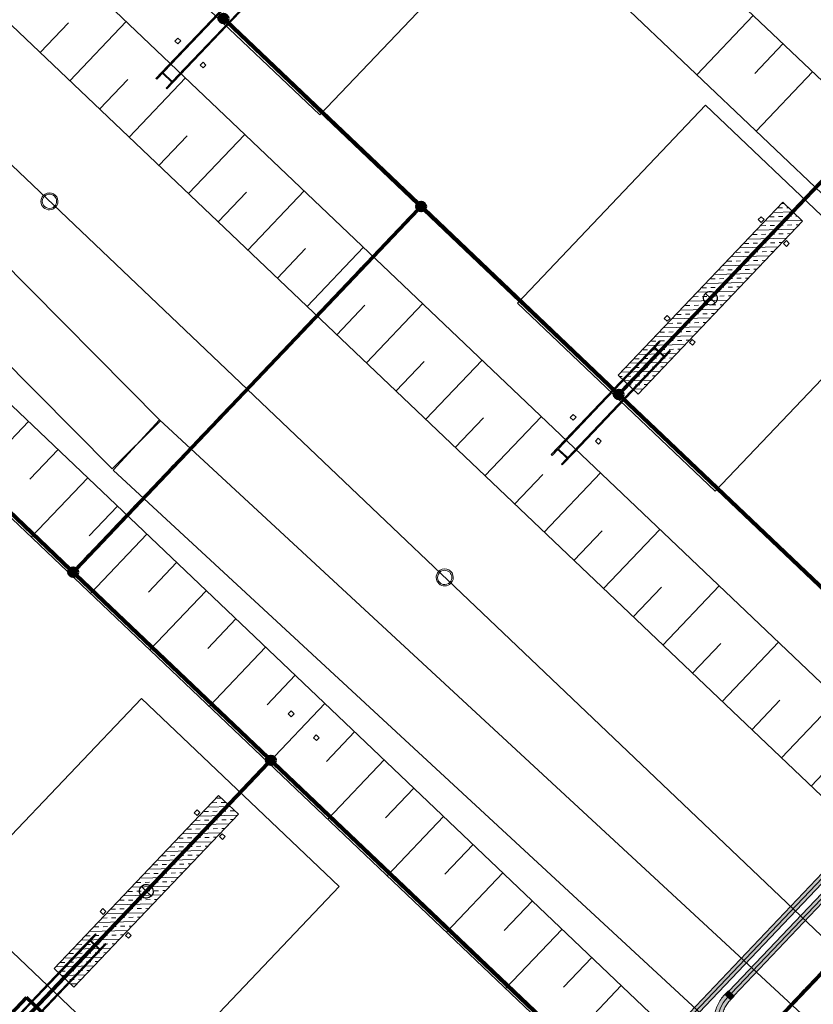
# Model space of a CAD drawing. Header units: metres. Extents: x 32343130.2 to 32343186.6, y 5699222 to 5699276.9.
# Tile 31 of 43: x 32343154.7 to 32343166.3, y 5699240.3 to 5699254.7. Entities that reach past the tile are written whole.
import ezdxf

# ---------------------------------------------------------------- set-up
doc = ezdxf.new("R2010")
doc.units = ezdxf.units.M
doc.linetypes.add('Mitte 1', pattern=[0.03, 0.012, -0.006, 0.006, -0.006])
for name, color, linetype, lineweight in [('0-1', 7, 'Continuous', 5), ('A-DETL-GENF', 7, 'Continuous', 18), ('A-DETL-MBND', 7, 'Continuous', 18), ('E-ELEC-FIXT', 7, 'Continuous', 70), ('E-POWR-CNTR', 7, 'Mitte 1', 25)]:
    doc.layers.add(name, color=color, linetype=linetype, lineweight=lineweight)
for name, color, linetype, lineweight, true_color in [('A-DETL-1', 254, 'Continuous', 18, 0xbebebe), ('A-DETL-GENF-1', 4, 'Continuous', 70, 0x00ffff), ('A-DETL-MBND-1', 7, 'Continuous', 5, 0xcccccc), ('A-DETL-MBND-3', 4, 'Continuous', 5, 0x00ffff), ('A-DETL-MBND-6', 4, 'Continuous', 18, 0x00ffff), ('A-FLOR-HRAL-1', 7, 'Continuous', 5, 0xcccccc), ('A-FLOR-HRAL-2', 7, 'Continuous', 9, 0xcccccc), ('A-GENM-1', 7, 'Continuous', 5, 0xcccccc), ('A-GENM-3', 7, 'Continuous', 25, 0xcce5f2), ('A-MASS-1', 7, 'Continuous', 9, 0xcccccc), ('A-MASS-2', 7, 'Continuous', 5, 0xcccccc), ('E-POWR-CNDT-1', 7, 'Continuous', 70, 0x008040), ('E-POWR-CNTR-1', 7, 'Mitte 1', 70, 0x008040), ('G-IMPT-1', 7, 'Continuous', 70, 0x008040), ('S-COLS-1', 7, 'Continuous', 5, 0xcccccc), ('S-COLS-2', 7, 'Continuous', 9, 0xcccccc), ('S-FNDN-1', 7, 'Continuous', 5, 0xcccccc), ('S-FNDN-2', 7, 'Continuous', 25, 0xcccccc)]:
    doc.layers.add(name, color=color, linetype=linetype, lineweight=lineweight, true_color=true_color)
pattern_1 = [(1.427, (32343078.039, 5699248.927), (-0.00316272, 0.12696061), []), (1.427, (32343078.104, 5699248.865), (-0.00316272, 0.12696061), [0.0635, -0.0635])]

# ---------------------------------------------------------------- blocks, each defined once
blk = doc.blocks.new('Einfügepunkt - Einfügepunkt-1186031-TGA_190_LP5_GR_FU-TGA-01_G_')
at = {"layer": 'A-DETL-MBND-1'}
for p, q in [((-0.1, 0), (0, 0)), ((0, 0.1), (0, 0)), ((0, 0), (0, -0.1)), ((0, 0), (0.1, 0))]:
    blk.add_line(p, q, dxfattribs=at)
blk.add_ellipse((0, 0), major_axis=(0.1, 0), ratio=1, dxfattribs=at)
blk = doc.blocks.new('Einfügepunkt - Einfügepunkt-V1-TGA_190_LP5_GR_FU-TGA-01_G_')
at = {"layer": 'A-GENM-3'}
for p, q in [((-0.1, 0), (0, 0)), ((0, 0.1), (0, 0)), ((0, 0), (0, -0.1)), ((0, 0), (0.1, 0))]:
    blk.add_line(p, q, dxfattribs=at)
blk.add_ellipse((0, 0), major_axis=(0.1, 0), ratio=1, dxfattribs=at)
blk = doc.blocks.new('Familie1 - Familie1-3511931-TGA_190_LP5_GR_FU-TGA-01_G_')
at = {"layer": 'A-DETL-MBND-1'}
for p, q in [((26.7, 0.5), (0, 0.5)), ((26.7, -0.5), (26.7, 0.5)), ((26.7, -0.5), (26.7, 0.5)), ((0, -0.5), (26.7, -0.5))]:
    blk.add_line(p, q, dxfattribs=at)
blk = doc.blocks.new('Familie1 - Familie1-3512655-TGA_190_LP5_GR_FU-TGA-01_G_')
at = {"layer": 'A-DETL-MBND-1'}
for p, q in [((28.1, 0.5), (0, 0.5)), ((0, 0.5), (0, -0.5)), ((0, 0.5), (0, -0.5)), ((0, -0.5), (28.1, -0.5))]:
    blk.add_line(p, q, dxfattribs=at)
blk = doc.blocks.new('Aushub - Aushub-3443405-TGA_190_LP5_GR_FU-TGA-01_G_')
at = {"layer": 'A-MASS-2'}
for p, q in [((76.222, -1.244), (77.049, -0.375)), ((77.071, -1.223), (77.484, -0.788)), ((77.092, -2.071), (77.919, -1.202)), ((77.94, -2.05), (78.354, -1.615)), ((77.961, -2.898), (78.788, -2.029)), ((78.809, -2.877), (79.223, -2.443)), ((78.831, -3.725), (79.658, -2.856)), ((79.679, -3.704), (80.092, -3.27)), ((79.7, -4.553), (80.527, -3.683)), ((80.548, -4.531), (80.962, -4.097)), ((80.569, -5.38), (81.396, -4.51)), ((81.418, -5.359), (81.831, -4.924)), ((81.439, -6.207), (82.266, -5.337)), ((82.287, -6.186), (82.701, -5.751)), ((82.308, -7.034), (83.135, -6.165)), ((83.156, -7.013), (83.57, -6.578)), ((83.178, -7.861), (84.005, -6.992)), ((84.026, -7.84), (84.439, -7.405)), ((84.047, -8.688), (84.874, -7.819)), ((84.895, -8.667), (85.309, -8.232)), ((84.916, -9.515), (85.743, -8.646))]:
    blk.add_line(p, q, dxfattribs=at)
blk = doc.blocks.new('Aushub1 - Aushub-3534796-TGA_190_LP5_GR_FU-TGA-01_G_')
at = {"layer": 'A-MASS-2'}
for p, q in [((87.102, 4.969), (87.929, 5.838)), ((77.474, 5.295), (77.888, 5.729)), ((77.909, 4.881), (78.736, 5.75)), ((87.95, 4.99), (88.364, 5.424)), ((78.778, 4.054), (79.605, 4.923)), ((87.971, 4.141), (88.798, 5.011)), ((78.343, 4.467), (78.757, 4.902)), ((79.213, 3.64), (79.626, 4.075)), ((79.648, 3.227), (80.475, 4.096)), ((80.082, 2.813), (80.496, 3.248)), ((80.517, 2.4), (81.344, 3.269)), ((80.952, 1.986), (81.365, 2.421)), ((81.386, 1.572), (82.213, 2.442)), ((81.821, 1.159), (82.235, 1.594)), ((82.256, 0.745), (83.083, 1.615)), ((82.69, 0.332), (83.104, 0.766)), ((83.125, -0.082), (83.952, 0.788)), ((83.56, -0.495), (83.973, -0.061)), ((83.995, -0.909), (84.822, -0.04)), ((84.429, -1.323), (84.843, -0.888)), ((84.864, -1.736), (85.691, -0.867)), ((85.299, -2.15), (85.712, -1.715)), ((85.733, -2.563), (86.56, -1.694)), ((86.168, -2.977), (86.582, -2.542)), ((86.603, -3.39), (87.43, -2.521)), ((87.037, -3.804), (87.451, -3.369)), ((87.472, -4.217), (88.299, -3.348)), ((88.342, -5.045), (89.169, -4.175)), ((87.907, -4.631), (88.32, -4.196)), ((88.776, -5.458), (89.19, -5.023))]:
    blk.add_line(p, q, dxfattribs=at)
blk = doc.blocks.new('HE-B-Stütze - 3877068-TGA_190_LP5_GR_FU-TGA-01_G_')
at = {"layer": 'S-COLS-1'}
for p, q in [((80.452, 6.239), (79.037, 4.752)), ((80.506, 6.32), (79.094, 4.836)), ((80.518, 6.309), (79.106, 4.825)), ((80.339, 6.144), (80.506, 6.32)), ((80.451, 6.213), (80.561, 6.108)), ((80.518, 6.309), (80.452, 6.239)), ((80.506, 6.32), (80.518, 6.309)), ((80.339, 6.144), (78.92, 4.653)), ((80.351, 6.133), (78.931, 4.641)), ((79.173, 4.623), (80.588, 6.11)), ((80.654, 6.18), (79.242, 4.695)), ((80.666, 6.168), (79.254, 4.684)), ((80.351, 6.133), (80.339, 6.144)), ((80.417, 6.203), (80.351, 6.133)), ((80.554, 6.1), (80.444, 6.205)), ((80.487, 6.004), (80.553, 6.073)), ((80.666, 6.168), (80.499, 5.993)), ((80.588, 6.11), (80.654, 6.18)), ((80.654, 6.18), (80.666, 6.168)), ((80.487, 6.004), (79.068, 4.512)), ((80.499, 5.993), (79.079, 4.501)), ((80.499, 5.993), (80.487, 6.004)), ((79.094, 4.836), (78.92, 4.653)), ((79.037, 4.752), (79.106, 4.825)), ((79.106, 4.825), (79.094, 4.836)), ((78.92, 4.653), (78.931, 4.641)), ((78.931, 4.641), (79.001, 4.714)), ((79.028, 4.717), (79.138, 4.612)), ((79.146, 4.62), (79.036, 4.725)), ((79.079, 4.501), (79.254, 4.684)), ((79.242, 4.695), (79.173, 4.623)), ((79.254, 4.684), (79.242, 4.695)), ((79.137, 4.585), (79.068, 4.512)), ((79.068, 4.512), (79.079, 4.501))]:
    blk.add_line(p, q, dxfattribs=at)
at = {"layer": 'S-COLS-1', "flags": 128}
for points in [[(80.444, 6.205), (80.441, 6.207), (80.437, 6.209), (80.433, 6.21), (80.428, 6.209), (80.424, 6.208), (80.42, 6.206), (80.417, 6.203)], [(80.452, 6.239), (80.449, 6.236), (80.447, 6.232), (80.446, 6.228), (80.446, 6.223), (80.447, 6.219), (80.448, 6.216), (80.451, 6.213)], [(80.553, 6.073), (80.556, 6.077), (80.558, 6.081), (80.559, 6.085), (80.559, 6.089), (80.558, 6.093), (80.556, 6.097), (80.554, 6.1)], [(80.561, 6.108), (80.564, 6.105), (80.568, 6.104), (80.572, 6.103), (80.576, 6.103), (80.581, 6.105), (80.585, 6.107), (80.588, 6.11)], [(79.001, 4.714), (79.004, 4.717), (79.008, 4.719), (79.012, 4.721), (79.017, 4.721), (79.021, 4.721), (79.025, 4.719), (79.028, 4.717)], [(79.036, 4.725), (79.033, 4.728), (79.031, 4.732), (79.031, 4.736), (79.031, 4.74), (79.032, 4.744), (79.034, 4.748), (79.037, 4.752)], [(79.173, 4.623), (79.169, 4.62), (79.165, 4.617), (79.161, 4.616), (79.157, 4.615), (79.153, 4.616), (79.149, 4.618), (79.146, 4.62)], [(79.138, 4.612), (79.141, 4.609), (79.142, 4.605), (79.143, 4.601), (79.143, 4.597), (79.142, 4.592), (79.14, 4.588), (79.137, 4.585)]]:
    blk.add_lwpolyline(points, dxfattribs=at)
blk = doc.blocks.new('HE-B-Stütze - 3877084-TGA_190_LP5_GR_FU-TGA-01_G_')
at = {"layer": 'S-COLS-1'}
for p, q in [((86.248, 0.725), (84.833, -0.762)), ((86.302, 0.806), (84.89, -0.678)), ((86.314, 0.795), (84.902, -0.689)), ((86.135, 0.63), (86.302, 0.806)), ((86.314, 0.795), (86.248, 0.725)), ((86.302, 0.806), (86.314, 0.795)), ((86.135, 0.63), (84.716, -0.862)), ((86.147, 0.619), (84.727, -0.873)), ((84.969, -0.892), (86.384, 0.596)), ((86.45, 0.665), (85.038, -0.819)), ((86.462, 0.654), (85.05, -0.83)), ((86.147, 0.619), (86.135, 0.63)), ((86.213, 0.689), (86.147, 0.619)), ((86.35, 0.586), (86.24, 0.691)), ((86.247, 0.698), (86.357, 0.594)), ((86.462, 0.654), (86.295, 0.478)), ((86.384, 0.596), (86.45, 0.665)), ((86.45, 0.665), (86.462, 0.654)), ((86.283, 0.489), (84.864, -1.002)), ((86.295, 0.478), (84.875, -1.013)), ((86.283, 0.489), (86.349, 0.559)), ((86.295, 0.478), (86.283, 0.489)), ((84.89, -0.678), (84.716, -0.862)), ((84.833, -0.762), (84.902, -0.689)), ((84.902, -0.689), (84.89, -0.678)), ((84.716, -0.862), (84.727, -0.873)), ((84.727, -0.873), (84.797, -0.8)), ((84.824, -0.797), (84.934, -0.902)), ((84.942, -0.894), (84.832, -0.789)), ((84.875, -1.013), (85.05, -0.83)), ((85.038, -0.819), (84.969, -0.892)), ((85.05, -0.83), (85.038, -0.819)), ((84.933, -0.93), (84.864, -1.002)), ((84.864, -1.002), (84.875, -1.013))]:
    blk.add_line(p, q, dxfattribs=at)
at = {"layer": 'S-COLS-1', "flags": 128}
for points in [[(86.248, 0.725), (86.245, 0.722), (86.243, 0.718), (86.242, 0.713), (86.242, 0.709), (86.243, 0.705), (86.244, 0.701), (86.247, 0.698)], [(86.24, 0.691), (86.237, 0.693), (86.233, 0.695), (86.229, 0.695), (86.224, 0.695), (86.22, 0.694), (86.216, 0.692), (86.213, 0.689)], [(86.349, 0.559), (86.352, 0.563), (86.354, 0.567), (86.355, 0.571), (86.355, 0.575), (86.354, 0.579), (86.352, 0.583), (86.35, 0.586)], [(86.357, 0.594), (86.36, 0.591), (86.364, 0.59), (86.368, 0.589), (86.372, 0.589), (86.377, 0.591), (86.381, 0.593), (86.384, 0.596)], [(84.797, -0.8), (84.8, -0.797), (84.804, -0.795), (84.808, -0.793), (84.813, -0.793), (84.817, -0.794), (84.821, -0.795), (84.824, -0.797)], [(84.832, -0.789), (84.829, -0.786), (84.827, -0.783), (84.827, -0.778), (84.827, -0.774), (84.828, -0.77), (84.83, -0.766), (84.833, -0.762)], [(84.934, -0.902), (84.937, -0.905), (84.938, -0.909), (84.939, -0.913), (84.939, -0.918), (84.938, -0.922), (84.936, -0.926), (84.933, -0.93)], [(84.969, -0.892), (84.965, -0.895), (84.961, -0.897), (84.957, -0.898), (84.953, -0.899), (84.949, -0.898), (84.945, -0.897), (84.942, -0.894)]]:
    blk.add_lwpolyline(points, dxfattribs=at)
blk = doc.blocks.new('HE-B-Stütze - 3883441-TGA_190_LP5_GR_FU-TGA-01_G_')
at = {"layer": 'S-COLS-1'}
for p, q in [((78.031, -7.888), (76.619, -9.372)), ((78.043, -7.899), (76.631, -9.383)), ((77.864, -8.064), (78.031, -7.888)), ((78.043, -7.899), (77.976, -7.969)), ((78.031, -7.888), (78.043, -7.899)), ((77.864, -8.064), (76.445, -9.556)), ((77.875, -8.075), (76.456, -9.567)), ((77.976, -7.969), (76.561, -9.456)), ((78.179, -8.029), (76.767, -9.513)), ((78.191, -8.04), (76.778, -9.524)), ((77.875, -8.075), (77.864, -8.064)), ((77.942, -8.005), (77.875, -8.075)), ((78.079, -8.108), (77.968, -8.003)), ((77.976, -7.996), (78.086, -8.1)), ((78.191, -8.04), (78.023, -8.216)), ((78.113, -8.098), (78.179, -8.029)), ((78.179, -8.029), (78.191, -8.04)), ((78.012, -8.205), (76.592, -9.696)), ((78.023, -8.216), (76.604, -9.707)), ((76.698, -9.586), (78.113, -8.098)), ((78.012, -8.205), (78.078, -8.135)), ((78.023, -8.216), (78.012, -8.205)), ((76.619, -9.372), (76.445, -9.556)), ((76.631, -9.383), (76.619, -9.372)), ((76.456, -9.567), (76.525, -9.494)), ((76.553, -9.491), (76.663, -9.596)), ((76.67, -9.588), (76.56, -9.483)), ((76.561, -9.456), (76.631, -9.383)), ((76.604, -9.707), (76.778, -9.524)), ((76.767, -9.513), (76.698, -9.586)), ((76.778, -9.524), (76.767, -9.513)), ((76.445, -9.556), (76.456, -9.567)), ((76.662, -9.624), (76.592, -9.696)), ((76.592, -9.696), (76.604, -9.707))]:
    blk.add_line(p, q, dxfattribs=at)
at = {"layer": 'S-COLS-1', "flags": 128}
for points in [[(77.968, -8.003), (77.965, -8.001), (77.961, -7.999), (77.957, -7.999), (77.953, -7.999), (77.949, -8), (77.945, -8.002), (77.942, -8.005)], [(77.976, -7.969), (77.974, -7.972), (77.972, -7.976), (77.971, -7.981), (77.971, -7.985), (77.971, -7.989), (77.973, -7.993), (77.976, -7.996)], [(78.078, -8.135), (78.081, -8.131), (78.083, -8.127), (78.084, -8.123), (78.084, -8.119), (78.083, -8.115), (78.081, -8.111), (78.079, -8.108)], [(78.086, -8.1), (78.089, -8.103), (78.093, -8.104), (78.097, -8.105), (78.101, -8.105), (78.105, -8.103), (78.109, -8.101), (78.113, -8.098)], [(76.525, -9.494), (76.529, -9.491), (76.533, -9.489), (76.537, -9.487), (76.541, -9.487), (76.546, -9.488), (76.549, -9.489), (76.553, -9.491)], [(76.56, -9.483), (76.558, -9.48), (76.556, -9.477), (76.555, -9.472), (76.555, -9.468), (76.557, -9.464), (76.559, -9.46), (76.561, -9.456)], [(76.663, -9.596), (76.665, -9.599), (76.667, -9.603), (76.668, -9.607), (76.668, -9.612), (76.666, -9.616), (76.664, -9.62), (76.662, -9.624)], [(76.698, -9.586), (76.694, -9.589), (76.69, -9.591), (76.686, -9.592), (76.682, -9.593), (76.677, -9.592), (76.674, -9.591), (76.67, -9.588)]]:
    blk.add_lwpolyline(points, dxfattribs=at)
blk = doc.blocks.new('RO-Stütze _EN 10219-2_ - Anprallschutz-3556209-TGA_190_LP5_GR_FU-TGA-01_G_')
at = {"layer": 'S-COLS-1'}
for start, end in [(0, 180), (180, 0)]:
    blk.add_arc((0, 0), 0.105, start, end, dxfattribs=at)
for start_param, end_param in [(0, 3.141593), (3.141593, 6.283185)]:
    blk.add_ellipse((0, 0), major_axis=(0.125, 0), ratio=1, start_param=start_param, end_param=end_param, dxfattribs=at)
at = {"layer": 'S-COLS-2'}
for start, end in [(0, 180), (180, 0)]:
    blk.add_arc((0, 0), 0.105, start, end, dxfattribs=at)
for start_param, end_param in [(0, 3.141593), (3.141593, 6.283185)]:
    blk.add_ellipse((0, 0), major_axis=(0.125, 0), ratio=1, start_param=start_param, end_param=end_param, dxfattribs=at)
blk = doc.blocks.new('Geländer - 60-4048510-TGA_190_LP5_GR_FU-TGA-01_G_')
at = {"layer": 'A-FLOR-HRAL-1'}
for p, q in [((-0.03, -0.03), (-0.03, 0.03)), ((-0.03, 0.03), (0.03, 0.03)), ((0.03, 0.03), (0.03, -0.03)), ((0.03, -0.03), (-0.03, -0.03))]:
    blk.add_line(p, q, dxfattribs=at)
at = {"layer": 'A-FLOR-HRAL-2'}
for p, q in [((0.03, 0.03), (-0.03, 0.03)), ((-0.03, 0.03), (-0.03, -0.03)), ((0.03, -0.03), (0.03, 0.03)), ((-0.03, -0.03), (0.03, -0.03))]:
    blk.add_line(p, q, dxfattribs=at)
blk = doc.blocks.new('Geländer - Geländer-4035031-TGA_190_LP5_GR_FU-TGA-01_G_')
for p, rotation in [((83.377, 9.548), 316.4272566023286), ((83.746, 9.196), 136.4272566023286), ((81.998, 8.099), 316.4272566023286), ((82.368, 7.747), 136.4272566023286), ((80.62, 6.65), 316.4272566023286), ((80.989, 6.298), 136.4272566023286), ((79.241, 5.201), 316.4272566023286), ((79.611, 4.849), 136.4272566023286)]:
    blk.add_blockref('Geländer - 60-4048510-TGA_190_LP5_GR_FU-TGA-01_G_', p, dxfattribs=dict(rotation=rotation))
blk = doc.blocks.new('Geländer - Geländer-4035054-TGA_190_LP5_GR_FU-TGA-01_G_')
for p, rotation in [((89.173, 4.033), 316.4272566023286), ((89.542, 3.682), 136.4272566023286), ((87.794, 2.584), 316.4272566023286), ((88.164, 2.233), 136.4272566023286), ((86.416, 1.135), 316.4272566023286), ((86.785, 0.784), 136.4272566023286), ((85.037, -0.314), 316.4272566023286), ((85.407, -0.665), 136.4272566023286)]:
    blk.add_blockref('Geländer - 60-4048510-TGA_190_LP5_GR_FU-TGA-01_G_', p, dxfattribs=dict(rotation=rotation))
blk = doc.blocks.new('Geländer - Geländer-4039635-TGA_190_LP5_GR_FU-TGA-01_G_')
for p, rotation in [((80.902, -4.661), 316.4272566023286), ((81.271, -5.012), 136.4272566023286), ((79.523, -6.11), 316.4272566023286), ((79.892, -6.461), 136.4272566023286), ((78.144, -7.559), 316.4272566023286), ((78.514, -7.91), 136.4272566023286), ((76.766, -9.008), 316.4272566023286), ((77.135, -9.359), 136.4272566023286)]:
    blk.add_blockref('Geländer - 60-4048510-TGA_190_LP5_GR_FU-TGA-01_G_', p, dxfattribs=dict(rotation=rotation))
blk = doc.blocks.new('ARC_190_LPX_FM_Stellplätze_rvt-1-TGA_190_LP5_GR_FU-TGA-01_G_')
at = {"layer": 'S-FNDN-1'}
h = blk.add_hatch(dxfattribs=at)
h.set_pattern_fill('FP_1', color=256, style=0, pattern_type=2)
h.set_pattern_definition(pattern_1)
h.paths.add_polyline_path([(32343163.465, 5699249.486), (32343163.755, 5699249.21), (32343166.167, 5699251.746), (32343165.877, 5699252.022)])
h = blk.add_hatch(dxfattribs=at)
h.set_pattern_fill('FP_1', color=256, style=0, pattern_type=2)
h.set_pattern_definition(pattern_1)
h.paths.add_polyline_path([(32343155.193, 5699240.792), (32343155.483, 5699240.516), (32343157.896, 5699243.052), (32343157.606, 5699243.328)])
at = {"layer": 'A-DETL-MBND-1'}
for p, q in [((32343159.09, 5699253.303), (32343161.847, 5699256.201)), ((32343161.847, 5699256.201), (32343159.09, 5699253.303)), ((32343159.09, 5699253.303), (32343161.847, 5699256.201)), ((32343161.847, 5699256.201), (32343159.09, 5699253.303)), ((32343156.192, 5699256.06), (32343159.09, 5699253.303)), ((32343159.09, 5699253.303), (32343156.192, 5699256.06)), ((32343156.192, 5699256.06), (32343159.09, 5699253.303)), ((32343159.09, 5699253.303), (32343156.192, 5699256.06)), ((32343164.745, 5699253.444), (32343161.988, 5699250.546)), ((32343161.988, 5699250.546), (32343164.745, 5699253.444)), ((32343164.745, 5699253.444), (32343161.988, 5699250.546)), ((32343161.988, 5699250.546), (32343164.745, 5699253.444)), ((32343167.643, 5699250.687), (32343164.745, 5699253.444)), ((32343164.745, 5699253.444), (32343167.643, 5699250.687)), ((32343167.643, 5699250.686), (32343164.745, 5699253.444)), ((32343164.745, 5699253.444), (32343167.643, 5699250.686)), ((32343159.09, 5699253.303), (32343159.09, 5699253.303)), ((32343164.886, 5699247.789), (32343167.643, 5699250.687)), ((32343167.643, 5699250.687), (32343164.886, 5699247.789)), ((32343164.886, 5699247.788), (32343167.643, 5699250.686)), ((32343167.643, 5699250.686), (32343164.886, 5699247.788)), ((32343161.988, 5699250.546), (32343164.886, 5699247.789)), ((32343164.886, 5699247.789), (32343161.988, 5699250.546)), ((32343161.988, 5699250.546), (32343164.886, 5699247.788)), ((32343164.886, 5699247.788), (32343161.988, 5699250.546)), ((32343156.475, 5699244.75), (32343153.718, 5699241.852)), ((32343153.718, 5699241.852), (32343156.475, 5699244.75)), ((32343156.475, 5699244.75), (32343153.718, 5699241.852)), ((32343153.718, 5699241.852), (32343156.475, 5699244.75)), ((32343159.373, 5699241.993), (32343156.475, 5699244.75)), ((32343156.475, 5699244.75), (32343156.475, 5699244.75)), ((32343156.475, 5699244.75), (32343159.373, 5699241.993)), ((32343159.373, 5699241.993), (32343156.475, 5699244.75)), ((32343156.475, 5699244.75), (32343159.373, 5699241.993)), ((32343156.616, 5699239.095), (32343159.373, 5699241.993)), ((32343159.373, 5699241.993), (32343156.616, 5699239.095)), ((32343156.616, 5699239.095), (32343159.373, 5699241.993)), ((32343159.373, 5699241.993), (32343156.616, 5699239.095)), ((32343159.373, 5699241.993), (32343159.373, 5699241.993)), ((32343153.718, 5699241.852), (32343156.616, 5699239.095)), ((32343156.616, 5699239.095), (32343153.718, 5699241.852)), ((32343153.718, 5699241.852), (32343156.616, 5699239.095)), ((32343156.616, 5699239.095), (32343153.718, 5699241.852))]:
    blk.add_line(p, q, dxfattribs=at)
at = {"layer": 'A-MASS-1'}
for p, q in [((32343181.529, 5699239.458), (32343147.043, 5699272.267)), ((32343141.805, 5699266.761), (32343176.291, 5699233.952)), ((32343173.508, 5699231.027), (32343139.023, 5699263.837))]:
    blk.add_line(p, q, dxfattribs=at)
at = {"layer": 'A-MASS-2'}
for p, q in [((32343179.833, 5699239.415), (32343147.085, 5699270.571)), ((32343143.501, 5699266.803), (32343176.248, 5699235.648)), ((32343171.812, 5699230.985), (32343139.065, 5699262.14))]:
    blk.add_line(p, q, dxfattribs=at)
at = {"layer": 'S-FNDN-1'}
for p, q in [((32343163.465, 5699249.486), (32343165.877, 5699252.022)), ((32343165.877, 5699252.022), (32343166.167, 5699251.746)), ((32343166.167, 5699251.746), (32343163.755, 5699249.21)), ((32343163.755, 5699249.21), (32343163.465, 5699249.486)), ((32343155.193, 5699240.792), (32343157.606, 5699243.328)), ((32343157.606, 5699243.328), (32343157.896, 5699243.052)), ((32343157.896, 5699243.052), (32343155.483, 5699240.516)), ((32343155.483, 5699240.516), (32343155.193, 5699240.792))]:
    blk.add_line(p, q, dxfattribs=at)
at = {"layer": 'S-FNDN-2'}
for p, q in [((32343165.877, 5699252.022), (32343163.465, 5699249.486)), ((32343166.167, 5699251.746), (32343165.877, 5699252.022)), ((32343163.755, 5699249.21), (32343166.167, 5699251.746)), ((32343163.465, 5699249.486), (32343163.755, 5699249.21)), ((32343157.606, 5699243.328), (32343155.193, 5699240.792)), ((32343157.896, 5699243.052), (32343157.606, 5699243.328)), ((32343155.483, 5699240.516), (32343157.896, 5699243.052)), ((32343155.193, 5699240.792), (32343155.483, 5699240.516))]:
    blk.add_line(p, q, dxfattribs=at)
at = {"layer": 'A-FLOR-HRAL-1'}
for name in ['Geländer - Geländer-4035031-TGA_190_LP5_GR_FU-TGA-01_G_', 'Geländer - Geländer-4035054-TGA_190_LP5_GR_FU-TGA-01_G_', 'Geländer - Geländer-4039635-TGA_190_LP5_GR_FU-TGA-01_G_']:
    blk.add_blockref(name, (32343077.767, 5699249.185), dxfattribs=at)
at = {"layer": 'A-GENM-1'}
for name, p, rotation in [('Familie1 - Familie1-3511931-TGA_190_LP5_GR_FU-TGA-01_G_', (32343137.598, 5699267.422), 314.7656351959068), ('Einfügepunkt - Einfügepunkt-V1-TGA_190_LP5_GR_FU-TGA-01_G_', (32343164.816, 5699250.616), 226.4272566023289), ('Einfügepunkt - Einfügepunkt-1186031-TGA_190_LP5_GR_FU-TGA-01_G_', (32343164.816, 5699250.616), 316.4272566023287), ('Einfügepunkt - Einfügepunkt-1186031-TGA_190_LP5_GR_FU-TGA-01_G_', (32343164.816, 5699250.616), 316.4272566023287), ('Familie1 - Familie1-3512655-TGA_190_LP5_GR_FU-TGA-01_G_', (32343156.4, 5699248.465), 317.2389160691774), ('Einfügepunkt - Einfügepunkt-V1-TGA_190_LP5_GR_FU-TGA-01_G_', (32343156.545, 5699241.922), 226.4272566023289), ('Einfügepunkt - Einfügepunkt-1186031-TGA_190_LP5_GR_FU-TGA-01_G_', (32343156.545, 5699241.923), 316.4272566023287), ('Einfügepunkt - Einfügepunkt-1186031-TGA_190_LP5_GR_FU-TGA-01_G_', (32343156.545, 5699241.922), 316.4272566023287)]:
    blk.add_blockref(name, p, dxfattribs=dict(at, rotation=rotation))
at = {"layer": 'A-MASS-2'}
for name, p in [('Aushub1 - Aushub-3534796-TGA_190_LP5_GR_FU-TGA-01_G_', (32343077.516, 5699248.922)), ('Aushub - Aushub-3443405-TGA_190_LP5_GR_FU-TGA-01_G_', (32343077.767, 5699249.185))]:
    blk.add_blockref(name, p, dxfattribs=at)
at = {"layer": 'S-COLS-1'}
for name in ['HE-B-Stütze - 3877068-TGA_190_LP5_GR_FU-TGA-01_G_', 'HE-B-Stütze - 3877084-TGA_190_LP5_GR_FU-TGA-01_G_', 'HE-B-Stütze - 3883441-TGA_190_LP5_GR_FU-TGA-01_G_']:
    blk.add_blockref(name, (32343077.767, 5699249.185), dxfattribs=at)
at = {"layer": 'S-COLS-1', "rotation": 316.4272566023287}
for p in [(32343155.125, 5699252.037), (32343160.921, 5699246.523)]:
    blk.add_blockref('RO-Stütze _EN 10219-2_ - Anprallschutz-3556209-TGA_190_LP5_GR_FU-TGA-01_G_', p, dxfattribs=at)
blk = doc.blocks.new('Easee- Charge mit Säule doppelt - Doppelt-7529265-TGA_190_LP5_GR_FU-TGA-01_G_')
at = {"layer": 'A-DETL-GENF-1'}
for points in [[(-0.05, 0.109), (-0.05, 0.121), (-0.06, 0.121), (-0.06, 0.109)], [(-0.05, 0.085), (-0.05, 0.097), (-0.06, 0.097), (-0.06, 0.085)], [(-0.03, 0.083), (-0.025, 0.084), (-0.02, 0.086), (-0.016, 0.089), (-0.013, 0.093), (-0.011, 0.098), (-0.01, 0.103), (-0.011, 0.108), (-0.013, 0.113), (-0.016, 0.117), (-0.02, 0.12), (-0.025, 0.122), (-0.03, 0.123), (-0.05, 0.123), (-0.05, 0.083)], [(0.047, 0.08), (0.053, 0.081), (0.059, 0.083), (0.063, 0.087), (0.067, 0.091), (0.069, 0.097), (0.07, 0.103), (0.062, 0.103), (0.062, 0.099), (0.06, 0.095), (0.058, 0.092), (0.055, 0.09), (0.051, 0.089), (0.047, 0.088), (0.043, 0.089), (0.04, 0.09), (0.037, 0.092), (0.034, 0.095), (0.033, 0.099), (0.031, 0.109), (0.029, 0.114), (0.026, 0.119), (0.022, 0.122), (0.017, 0.125), (0.011, 0.126), (0.005, 0.126), (0, 0.124), (-0.005, 0.121), (-0.009, 0.117), (-0.012, 0.112), (-0.01, 0.108), (-0.01, 0.103), (-0.01, 0.099), (-0.008, 0.099), (-0.007, 0.1), (-0.006, 0.102), (-0.005, 0.107), (-0.004, 0.111), (-0.001, 0.114), (0.002, 0.116), (0.005, 0.117), (0.009, 0.118), (0.013, 0.117), (0.017, 0.116), (0.02, 0.114), (0.022, 0.111), (0.024, 0.107), (0.025, 0.097), (0.027, 0.091), (0.031, 0.087), (0.036, 0.083), (0.041, 0.081)], [(-0.011, -0.126), (-0.005, -0.126), (0, -0.124), (0.005, -0.121), (0.009, -0.117), (0.012, -0.112), (0.01, -0.108), (0.01, -0.103), (0.01, -0.099), (0.008, -0.099), (0.007, -0.1), (0.006, -0.102), (0.005, -0.107), (0.004, -0.111), (0.001, -0.114), (-0.002, -0.116), (-0.005, -0.117), (-0.009, -0.118), (-0.013, -0.117), (-0.017, -0.116), (-0.02, -0.114), (-0.022, -0.111), (-0.024, -0.107), (-0.025, -0.097), (-0.027, -0.091), (-0.031, -0.087), (-0.036, -0.083), (-0.041, -0.081), (-0.047, -0.08), (-0.053, -0.081), (-0.059, -0.083), (-0.063, -0.087), (-0.067, -0.091), (-0.069, -0.097), (-0.07, -0.103), (-0.062, -0.103), (-0.062, -0.099), (-0.06, -0.095), (-0.058, -0.092), (-0.055, -0.09), (-0.051, -0.089), (-0.047, -0.088), (-0.043, -0.089), (-0.04, -0.09), (-0.037, -0.092), (-0.034, -0.095), (-0.033, -0.099), (-0.031, -0.109), (-0.029, -0.114), (-0.026, -0.119), (-0.022, -0.122), (-0.017, -0.125)], [(0.05, -0.123), (0.05, -0.083), (0.03, -0.083), (0.025, -0.084), (0.02, -0.086), (0.016, -0.089), (0.013, -0.093), (0.011, -0.098), (0.01, -0.103), (0.011, -0.108), (0.013, -0.113), (0.016, -0.117), (0.02, -0.12), (0.025, -0.122), (0.03, -0.123)], [(0.06, -0.097), (0.06, -0.085), (0.05, -0.085), (0.05, -0.097)], [(0.06, -0.121), (0.06, -0.109), (0.05, -0.109), (0.05, -0.121)]]:
    blk.add_hatch(color=256, dxfattribs=at).paths.add_polyline_path(points)
at = {"layer": 'A-DETL-GENF'}
for p, q in [((-0.097, 0.156), (-0.097, 0.14)), ((0.097, 0.156), (-0.097, 0.156)), ((0.097, 0.156), (-0.097, 0.156)), ((-0.097, 0.156), (-0.097, 0.05)), ((0.097, 0.14), (0.097, 0.156)), ((0.097, 0.05), (0.097, 0.156)), ((-0.097, 0.14), (0.097, 0.14)), ((-0.097, 0.05), (0.097, 0.05)), ((-0.097, 0.05), (0.097, 0.05)), ((-0.06, 0.121), (-0.05, 0.121)), ((-0.06, 0.109), (-0.06, 0.121)), ((-0.05, 0.121), (-0.06, 0.121)), ((-0.06, 0.121), (-0.06, 0.109)), ((-0.05, 0.109), (-0.06, 0.109)), ((-0.06, 0.109), (-0.05, 0.109)), ((-0.06, 0.097), (-0.05, 0.097)), ((-0.06, 0.085), (-0.06, 0.097)), ((-0.05, 0.097), (-0.06, 0.097)), ((-0.06, 0.097), (-0.06, 0.085)), ((-0.05, 0.085), (-0.06, 0.085)), ((-0.06, 0.085), (-0.05, 0.085)), ((-0.05, 0.123), (-0.03, 0.123)), ((-0.05, 0.083), (-0.05, 0.123)), ((-0.03, 0.123), (-0.05, 0.123)), ((-0.05, 0.123), (-0.05, 0.083)), ((-0.05, 0.109), (-0.05, 0.121)), ((-0.05, 0.085), (-0.05, 0.097)), ((-0.03, 0.083), (-0.05, 0.083)), ((-0.05, 0.083), (-0.03, 0.083)), ((0.062, 0.103), (0.07, 0.103)), ((0.07, 0.103), (0.062, 0.103)), ((0.07, 0.103), (0.071, 0.103)), ((0.097, 0.05), (0.097, 0.14)), ((-0.097, -0.05), (-0.097, -0.14)), ((0.097, -0.05), (-0.097, -0.05)), ((0.097, -0.05), (-0.097, -0.05)), ((-0.097, -0.05), (-0.097, -0.156)), ((-0.097, -0.14), (-0.097, -0.156)), ((0.097, -0.14), (-0.097, -0.14)), ((-0.07, -0.103), (-0.071, -0.103)), ((-0.062, -0.103), (-0.07, -0.103)), ((-0.07, -0.103), (-0.062, -0.103)), ((0.03, -0.083), (0.05, -0.083)), ((0.05, -0.083), (0.03, -0.083)), ((0.05, -0.123), (0.03, -0.123)), ((0.03, -0.123), (0.05, -0.123)), ((0.05, -0.083), (0.05, -0.123)), ((0.05, -0.123), (0.05, -0.083)), ((0.05, -0.085), (0.06, -0.085)), ((0.05, -0.085), (0.05, -0.097)), ((0.06, -0.085), (0.05, -0.085)), ((0.06, -0.097), (0.05, -0.097)), ((0.05, -0.097), (0.06, -0.097)), ((0.05, -0.109), (0.06, -0.109)), ((0.06, -0.109), (0.05, -0.109)), ((0.05, -0.109), (0.05, -0.121)), ((0.06, -0.121), (0.05, -0.121)), ((0.05, -0.121), (0.06, -0.121)), ((0.06, -0.085), (0.06, -0.097)), ((0.06, -0.097), (0.06, -0.085)), ((0.06, -0.109), (0.06, -0.121)), ((0.06, -0.121), (0.06, -0.109)), ((0.097, -0.156), (0.097, -0.05)), ((0.097, -0.156), (0.097, -0.14)), ((-0.097, -0.156), (0.097, -0.156)), ((-0.097, -0.156), (0.097, -0.156))]:
    blk.add_line(p, q, dxfattribs=at)
for centre, start, end in [((-0.03, 0.103), 348.5253, 26.7924), ((0.03, -0.103), 168.5253, 206.7924)]:
    blk.add_arc(centre, 0.02, start, end, dxfattribs=at)
for centre, major_axis, start_param, end_param in [((-0.03, 0.103), (0.02, 0), 4.712389, 7.853982), ((-0.03, 0.103), (0.02, 0), 4.712389, 7.853982), ((0.009, 0.103), (0.0158, 0.0168), 5.467347, 8.206173), ((0.009, 0.103), (0.023, 0), 0, 2.738826), ((-0.01, 0.103), (0.004, 0), 4.609156, 6.283185), ((-0.01, 0.103), (-0.00134, 0.00377), 2.697277, 4.371306), ((0.009, 0.103), (0, 0.015), 4.712389, 7.853982), ((0.009, 0.103), (0, 0.015), 4.712389, 7.853982), ((0.047, 0.103), (0, 0.023), 1.570796, 4.712389), ((0.047, 0.103), (0, 0.023), 1.570796, 4.712389), ((0.047, 0.103), (0.015, 0), 3.141593, 6.283185), ((0.047, 0.103), (0.015, 0), 3.141593, 6.283185), ((-0.047, -0.103), (0, 0.023), 4.712389, 7.853982), ((-0.047, -0.103), (0, 0.023), 4.712389, 7.853982), ((-0.047, -0.103), (0.015, 0), 0, 3.141593), ((-0.047, -0.103), (0.015, 0), 0, 3.141593), ((-0.009, -0.103), (0.0158, 0.0168), 2.325754, 5.06458), ((-0.009, -0.103), (0.023, 0), 3.141593, 5.880419), ((-0.009, -0.103), (0, 0.015), 1.570796, 4.712389), ((-0.009, -0.103), (0, 0.015), 1.570796, 4.712389), ((0.01, -0.103), (0.004, 0), 1.467564, 3.141593), ((0.01, -0.103), (-0.00134, 0.00377), 5.83887, 7.512899), ((0.03, -0.103), (0.02, 0), 1.570796, 4.712389), ((0.03, -0.103), (0.02, 0), 1.570796, 4.712389)]:
    blk.add_ellipse(centre, major_axis=major_axis, ratio=1, start_param=start_param, end_param=end_param, dxfattribs=at)
at = {"layer": 'E-ELEC-FIXT'}
for p, q in [((0.2, 0.347), (-0.2, 0.347)), ((-0.2, 0.347), (-0.2, -0.347)), ((-0.2, -0.347), (-0.2, 0.347)), ((-0.2, 0.347), (0.2, 0.347)), ((0.2, -0.347), (0.2, 0.347)), ((0.2, 0.347), (0.2, -0.347)), ((-0.2, -0.347), (0.2, -0.347)), ((0.2, -0.347), (-0.2, -0.347))]:
    blk.add_line(p, q, dxfattribs=at)
blk = doc.blocks.new('Leerrohr-Verteilerkasten - Kreuzstück - PVC1 - Fundamenterder-V2-TGA_190_LP5_GR_FU-TGA-01_G_')
at = {"layer": 'G-IMPT-1'}
blk.add_hatch(color=256, dxfattribs=at).paths.add_polyline_path([(0.063, 0), (0.06, 0.016), (0.054, 0.031), (0.044, 0.044), (0.031, 0.054), (0.016, 0.06), (0, 0.063), (-0.016, 0.06), (-0.031, 0.054), (-0.044, 0.044), (-0.054, 0.031), (-0.06, 0.016), (-0.063, 0), (-0.06, -0.016), (-0.054, -0.031), (-0.044, -0.044), (-0.031, -0.054), (-0.016, -0.06), (0, -0.063), (0.016, -0.06), (0.031, -0.054), (0.044, -0.044), (0.054, -0.031), (0.06, -0.016)])
blk.add_circle((0, 0), 0.0625, dxfattribs=at)
blk = doc.blocks.new('Leerrohr-Verteilerkasten - T-Stück - PVC1 - Fundamenterder-7531893-TGA_190_LP5_GR_FU-TGA-01_G_')
at = {"layer": 'G-IMPT-1'}
blk.add_hatch(color=256, dxfattribs=at).paths.add_polyline_path([(0.063, 0), (0.06, 0.016), (0.054, 0.031), (0.044, 0.044), (0.031, 0.054), (0.016, 0.06), (0, 0.063), (-0.016, 0.06), (-0.031, 0.054), (-0.044, 0.044), (-0.054, 0.031), (-0.06, 0.016), (-0.063, 0), (-0.06, -0.016), (-0.054, -0.031), (-0.044, -0.044), (-0.031, -0.054), (-0.016, -0.06), (0, -0.063), (0.016, -0.06), (0.031, -0.054), (0.044, -0.044), (0.054, -0.031), (0.06, -0.016)])
blk.add_circle((0, 0), 0.0625, dxfattribs=at)
blk = doc.blocks.new('Leerrohr-Bogen - ohne Formteile - Standard-7626668-TGA_190_LP5_GR_FU-TGA-01_G_')
at = {"layer": 'A-DETL-MBND-6'}
for points in [[(0.187, 0.106), (0.106, 0.187), (0.053, 0.141), (-0.006, 0.105), (-0.074, 0.078), (-0.138, 0.062), (-0.207, 0.057), (-0.207, -0.057), (-0.134, -0.052), (-0.063, -0.038), (0.009, -0.013), (0.071, 0.018), (0.132, 0.058), (0.185, 0.105)], [(0.244, 0.164), (0.164, 0.244), (0.106, 0.187), (0.187, 0.106), (0.243, 0.163)], [(-0.207, 0.01), (-0.207, 0.057), (-0.289, 0.057), (-0.289, -0.057), (-0.207, -0.057), (-0.207, 0)]]:
    blk.add_hatch(color=256, dxfattribs=at).paths.add_polyline_path(points)
at = {"layer": 'A-DETL-MBND'}
for p, q in [((0.164, 0.244), (0.106, 0.187)), ((0.244, 0.164), (0.164, 0.244)), ((0.244, 0.164), (0.164, 0.244)), ((0.187, 0.106), (0.244, 0.164)), ((-0.207, 0.057), (-0.289, 0.057)), ((-0.289, 0.057), (-0.289, -0.057)), ((-0.289, 0.057), (-0.289, -0.057)), ((-0.289, -0.057), (-0.207, -0.057))]:
    blk.add_line(p, q, dxfattribs=at)
at = {"layer": 'A-DETL-MBND', "flags": 128}
for points in [[(0.106, 0.187), (0.094, 0.174), (0.08, 0.162), (0.067, 0.151), (0.052, 0.141), (0.038, 0.13), (0.023, 0.121), (0.008, 0.112), (-0.008, 0.104), (-0.024, 0.096), (-0.04, 0.089), (-0.057, 0.083), (-0.074, 0.077), (-0.091, 0.072), (-0.108, 0.068), (-0.125, 0.064), (-0.143, 0.061), (-0.16, 0.059), (-0.178, 0.058), (-0.196, 0.057), (-0.207, 0.057)], [(-0.207, -0.057), (-0.185, -0.056), (-0.163, -0.055), (-0.14, -0.053), (-0.118, -0.05), (-0.097, -0.046), (-0.075, -0.041), (-0.053, -0.035), (-0.032, -0.028), (-0.011, -0.021), (0.01, -0.013), (0.03, -0.004), (0.05, 0.006), (0.069, 0.017), (0.089, 0.028), (0.107, 0.041), (0.125, 0.053), (0.143, 0.067), (0.16, 0.081), (0.176, 0.097), (0.187, 0.106)]]:
    blk.add_lwpolyline(points, dxfattribs=at)

msp = doc.modelspace()

# ---------------------------------------------------------------- hatches: boundary and pattern name
at = {"layer": 'A-DETL-MBND-3'}
for points in [[(32343162.82781, 5699238.33984), (32343162.84592, 5699238.32261), (32343168.86523, 5699244.64953), (32343168.82901, 5699244.684), (32343162.8097, 5699238.35708), (32343162.82539, 5699238.34214)], [(32343162.8553, 5699238.31369), (32343162.88215, 5699238.28815), (32343168.90146, 5699244.61507), (32343168.86523, 5699244.64953), (32343162.84592, 5699238.32261)], [(32343165.09069, 5699240.45476), (32343165.12206, 5699240.42491), (32343169.01013, 5699244.51168), (32343168.97391, 5699244.54614), (32343165.08584, 5699240.45937), (32343165.08707, 5699240.4582)], [(32343165.13269, 5699240.4148), (32343165.15829, 5699240.39045), (32343169.04636, 5699244.47722), (32343169.01013, 5699244.51168), (32343165.12206, 5699240.42491), (32343165.13144, 5699240.41599)]]:
    msp.add_hatch(color=256, dxfattribs=at).paths.add_polyline_path(points)

# ---------------------------------------------------------------- linework, layer by layer
at = {"layer": 'A-DETL-1'}
msp.add_line((32343175.41166, 5699232.73734), (32343140.63566, 5699265.82253), dxfattribs=at)
at = {"layer": 'A-DETL-MBND'}
for p, q in [((32343168.82901, 5699244.684), (32343162.8097, 5699238.35708)), ((32343162.84592, 5699238.32261), (32343168.86523, 5699244.64953)), ((32343162.84592, 5699238.32261), (32343168.86523, 5699244.64953)), ((32343162.88215, 5699238.28815), (32343168.90146, 5699244.61507)), ((32343168.97391, 5699244.54614), (32343165.08584, 5699240.45937)), ((32343165.12206, 5699240.42491), (32343169.01013, 5699244.51168)), ((32343165.12206, 5699240.42491), (32343169.01013, 5699244.51168)), ((32343165.15829, 5699240.39045), (32343169.04636, 5699244.47722)), ((32343165.12206, 5699240.42491), (32343165.06567, 5699240.36563)), ((32343165.08584, 5699240.45937), (32343165.15829, 5699240.39045))]:
    msp.add_line(p, q, dxfattribs=at)
msp.add_ellipse((32343165.42792, 5699240.021), major_axis=(-0.26814, 0.42202), ratio=0.99999999, start_param=0.24427897, end_param=1.02967714, dxfattribs=at)
at = {"layer": 'E-POWR-CNDT-1'}
for p, q in [((32343169.2711, 5699255.30477), (32343163.50837, 5699249.24754)), ((32343163.51416, 5699249.24202), (32343169.2769, 5699255.29926)), ((32343157.72003, 5699254.68129), (32343157.71452, 5699254.6755)), ((32343157.71452, 5699254.6755), (32343160.52992, 5699251.99697)), ((32343160.53544, 5699252.00277), (32343157.72003, 5699254.68129)), ((32343160.53179, 5699251.92204), (32343155.50973, 5699246.64334)), ((32343155.51553, 5699246.63782), (32343160.53759, 5699251.91653)), ((32343160.52992, 5699251.99697), (32343160.53268, 5699251.99987)), ((32343160.53469, 5699251.91929), (32343160.53179, 5699251.92204)), ((32343160.53759, 5699251.91653), (32343160.53179, 5699251.92204)), ((32343160.53268, 5699251.99987), (32343160.53544, 5699252.00277)), ((32343160.61803, 5699251.92419), (32343160.61252, 5699251.9184)), ((32343160.61252, 5699251.9184), (32343163.42792, 5699249.23987)), ((32343163.43344, 5699249.24567), (32343160.61803, 5699251.92419)), ((32343152.61388, 5699249.3142), (32343155.42929, 5699246.63568)), ((32343155.4348, 5699246.64147), (32343152.6194, 5699249.31999)), ((32343163.42792, 5699249.23987), (32343163.43068, 5699249.24277)), ((32343163.43068, 5699249.24277), (32343163.43344, 5699249.24567)), ((32343163.50837, 5699249.24754), (32343163.51126, 5699249.24478)), ((32343163.51126, 5699249.24478), (32343163.51416, 5699249.24202)), ((32343163.51126, 5699249.24478), (32343163.51416, 5699249.24202)), ((32343163.51603, 5699249.16709), (32343163.51052, 5699249.1613)), ((32343163.51052, 5699249.1613), (32343169.22392, 5699243.72568)), ((32343169.22944, 5699243.73147), (32343163.51603, 5699249.16709)), ((32343155.42929, 5699246.63568), (32343155.43205, 5699246.63857)), ((32343155.43205, 5699246.63857), (32343155.4348, 5699246.64147)), ((32343155.50973, 5699246.64334), (32343155.51263, 5699246.64058)), ((32343155.51263, 5699246.64058), (32343155.51553, 5699246.63782)), ((32343155.51464, 5699246.56), (32343155.51188, 5699246.5571)), ((32343155.51188, 5699246.5571), (32343158.32729, 5699243.87858)), ((32343155.5174, 5699246.56289), (32343155.51464, 5699246.56)), ((32343155.5174, 5699246.56289), (32343155.51464, 5699246.56)), ((32343158.3328, 5699243.88437), (32343155.5174, 5699246.56289)), ((32343158.32729, 5699243.87858), (32343158.3328, 5699243.88437)), ((32343158.32915, 5699243.80365), (32343152.68673, 5699237.87287)), ((32343152.69253, 5699237.86736), (32343158.33495, 5699243.79813)), ((32343158.33205, 5699243.80089), (32343158.32915, 5699243.80365)), ((32343158.33495, 5699243.79813), (32343158.33205, 5699243.80089)), ((32343158.41539, 5699243.80579), (32343158.40988, 5699243.8)), ((32343158.41264, 5699243.8029), (32343158.40988, 5699243.8)), ((32343158.40988, 5699243.8), (32343164.12329, 5699238.36438)), ((32343158.41539, 5699243.80579), (32343158.41264, 5699243.8029)), ((32343164.1288, 5699238.37017), (32343158.41539, 5699243.80579)), ((32343169.22579, 5699243.65075), (32343164.20373, 5699238.37204)), ((32343164.20953, 5699238.36652), (32343169.23158, 5699243.64523))]:
    msp.add_line(p, q, dxfattribs=at)
at = {"layer": 'E-POWR-CNTR'}
for p, q in [((32343169.274, 5699255.30202), (32343163.51126, 5699249.24478)), ((32343160.53268, 5699251.99987), (32343157.71727, 5699254.6784)), ((32343155.51263, 5699246.64058), (32343160.53469, 5699251.91929)), ((32343163.43068, 5699249.24277), (32343160.61527, 5699251.9213)), ((32343155.43205, 5699246.63857), (32343152.61664, 5699249.3171)), ((32343169.22668, 5699243.72857), (32343163.51327, 5699249.1642)), ((32343158.33004, 5699243.88147), (32343155.51464, 5699246.56)), ((32343152.68963, 5699237.87011), (32343158.33205, 5699243.80089)), ((32343164.12604, 5699238.36727), (32343158.41264, 5699243.8029)), ((32343164.20663, 5699238.36928), (32343169.22869, 5699243.64799))]:
    msp.add_line(p, q, dxfattribs=at)
at = {"layer": 'E-POWR-CNTR-1'}
for p, q in [((32343169.274, 5699255.30202), (32343163.51126, 5699249.24478)), ((32343160.53268, 5699251.99987), (32343157.71727, 5699254.6784)), ((32343155.51263, 5699246.64058), (32343160.53469, 5699251.91929)), ((32343163.43068, 5699249.24277), (32343160.61527, 5699251.9213)), ((32343155.43205, 5699246.63857), (32343152.61664, 5699249.3171)), ((32343169.22668, 5699243.72857), (32343163.51327, 5699249.1642)), ((32343158.33004, 5699243.88147), (32343155.51464, 5699246.56)), ((32343152.68963, 5699237.87011), (32343158.33205, 5699243.80089)), ((32343164.12604, 5699238.36727), (32343158.41264, 5699243.8029)), ((32343164.20663, 5699238.36928), (32343169.22869, 5699243.64799))]:
    msp.add_line(p, q, dxfattribs=at)

# ---------------------------------------------------------------- block references
at = {"layer": '0-1'}
msp.add_blockref('ARC_190_LPX_FM_Stellplätze_rvt-1-TGA_190_LP5_GR_FU-TGA-01_G_', (0, 0), dxfattribs=at)
at = {"layer": 'A-DETL-MBND', "rotation": 226.4272566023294}
msp.add_blockref('Leerrohr-Bogen - ohne Formteile - Standard-7626668-TGA_190_LP5_GR_FU-TGA-01_G_', (32343164.92291, 5699240.21559), dxfattribs=at)
at = {"layer": 'E-ELEC-FIXT', "rotation": 316.4272566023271}
msp.add_blockref('Easee- Charge mit Säule doppelt - Doppelt-7529265-TGA_190_LP5_GR_FU-TGA-01_G_', (32343154.69471, 5699239.97766), dxfattribs=at)
at = {"layer": 'E-POWR-CNDT-1'}
for name, p, rotation in [('Leerrohr-Verteilerkasten - T-Stück - PVC1 - Fundamenterder-7531893-TGA_190_LP5_GR_FU-TGA-01_G_', (32343157.67598, 5699254.71768), 136.4272566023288), ('Leerrohr-Verteilerkasten - Kreuzstück - PVC1 - Fundamenterder-V2-TGA_190_LP5_GR_FU-TGA-01_G_', (32343160.57398, 5699251.96058), 226.4272566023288), ('Leerrohr-Verteilerkasten - T-Stück - PVC1 - Fundamenterder-7531893-TGA_190_LP5_GR_FU-TGA-01_G_', (32343163.47198, 5699249.20348), 136.4272566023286), ('Leerrohr-Verteilerkasten - Kreuzstück - PVC1 - Fundamenterder-V2-TGA_190_LP5_GR_FU-TGA-01_G_', (32343155.47334, 5699246.59929), 226.4272566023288), ('Leerrohr-Verteilerkasten - T-Stück - PVC1 - Fundamenterder-7531893-TGA_190_LP5_GR_FU-TGA-01_G_', (32343158.37134, 5699243.84219), 316.4272566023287)]:
    msp.add_blockref(name, p, dxfattribs=dict(at, rotation=rotation))

doc.saveas('drawing.dxf')
